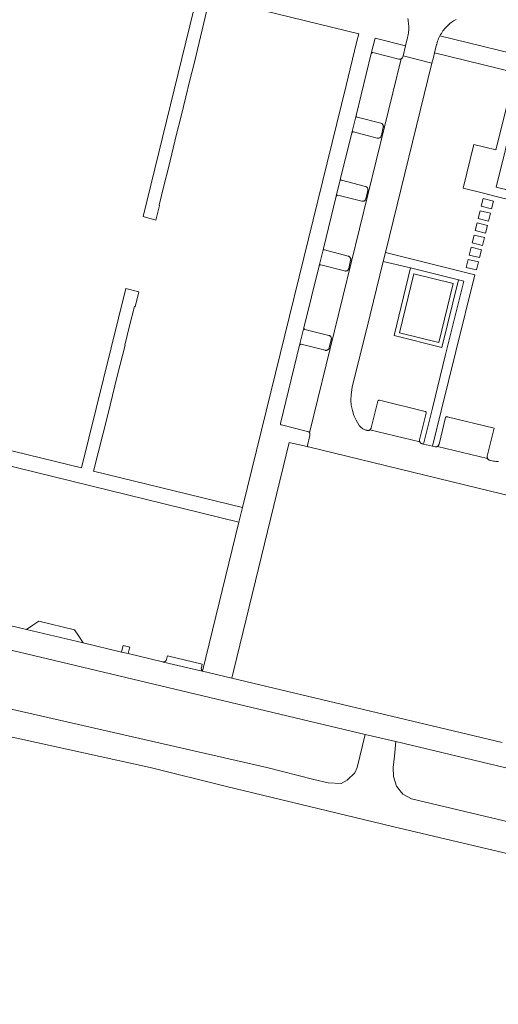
# Model space of a CAD drawing. Extents: x 146402 to 164798, y 455483 to 464134.
# Tile 136 of 256: x 156732 to 156804, y 458464 to 458613. Entities that reach past the tile are written whole.
import ezdxf

# ---------------------------------------------------------------- set-up
doc = ezdxf.new("R2010")
doc.units = 0
doc.header["$LTSCALE"] = 0.2
for name, color, linetype, lineweight in [('B-XX-VH-VERHARDING_ASFALT-GV', 252, 'CONTINUOUS', 18), ('B-XX-VH-VERHARDING_BETONSTRAATSTEEN-GV', 252, 'CONTINUOUS', 18), ('B-XX-VH-VERHARDING_FUNDERING_ZAND-GV', 252, 'CONTINUOUS', 18), ('B-XX-VH-VERHARDING_TEGEL-GV', 252, 'CONTINUOUS', 18), ('B-XX-VH-VERHARDING_TEGEL_RUBBER-GV', 252, 'CONTINUOUS', 18)]:
    doc.layers.add(name, color=color, linetype=linetype, lineweight=lineweight)

msp = doc.modelspace()

# ---------------------------------------------------------------- linework, layer by layer
at = {"layer": 'B-XX-VH-VERHARDING_ASFALT-GV'}
for points in [[(156688.382, 458527.732), (156784.016, 458504.981), (156788.611, 458503.888), (156804.953, 458500), (156838.652, 458491.941), (156861.043, 458486.642), (156863.578, 458486.041), (156869.452, 458484.648), (156910.563, 458474.898), (156955.117, 458464.347)], [(156804.626, 458503.753), (156763.943, 458513.435), (156759.528, 458514.487), (156759.491, 458514.523), (156753.674, 458515.878), (156753.642, 458515.874), (156753.579, 458515.876), (156753.516, 458515.885), (156748.347, 458517.134), (156747.354, 458517.36), (156741.546, 458518.764), (156733.039, 458520.776), (156705.373, 458527.39)]]:
    msp.add_lwpolyline(points, dxfattribs=at)
at = {"layer": 'B-XX-VH-VERHARDING_BETONSTRAATSTEEN-GV'}
for points in [[(156790.39, 458612.731), (156790.436, 458612.517), (156790.475, 458612.301), (156790.506, 458612.083), (156790.529, 458611.864), (156790.544, 458611.645), (156790.551, 458611.425), (156790.55, 458611.206), (156790.541, 458610.986), (156790.524, 458610.767), (156790.499, 458610.549), (156790.466, 458610.331), (156790.426, 458610.115), (156790.377, 458609.901), (156790.07, 458608.643), (156789.697, 458607.114), (156794.041, 458606.011), (156794.256, 458606.884), (156794.423, 458607.564), (156794.734, 458608.818), (156794.756, 458608.901), (156794.817, 458609.113), (156794.886, 458609.322), (156794.963, 458609.529), (156795.047, 458609.733), (156795.138, 458609.933), (156795.237, 458610.131), (156795.248, 458610.15), (156795.343, 458610.324), (156795.455, 458610.514), (156795.575, 458610.699), (156795.701, 458610.88), (156795.833, 458611.056), (156795.972, 458611.227), (156796.117, 458611.393), (156796.268, 458611.554), (156796.425, 458611.709), (156796.587, 458611.859), (156796.754, 458612.002), (156796.927, 458612.139), (156797.104, 458612.27), (156797.286, 458612.394), (156797.473, 458612.512), (156797.663, 458612.623)], [(156804.038, 458546.049), (156803.849, 458546.054), (156803.661, 458546.068), (156803.473, 458546.089), (156803.286, 458546.119), (156803.1, 458546.156), (156802.917, 458546.201), (156802.852, 458546.22), (156802.735, 458546.254), (156802.716, 458546.259), (156802.657, 458546.28), (156802.6, 458546.308), (156802.548, 458546.344), (156802.501, 458546.385), (156802.459, 458546.433), (156802.424, 458546.485), (156802.406, 458546.517), (156794.868, 458548.335), (156794.817, 458548.308), (156794.758, 458548.286), (156794.697, 458548.271), (156794.634, 458548.264), (156794.571, 458548.266), (156794.509, 458548.275), (156794.139, 458548.364), (156792.762, 458548.695), (156792.556, 458548.744), (156792.54, 458548.748), (156792.48, 458548.768), (156792.423, 458548.795), (156792.37, 458548.83), (156792.322, 458548.871), (156792.279, 458548.917), (156792.243, 458548.969), (156792.214, 458549.024), (156784.695, 458550.821), (156784.65, 458550.792), (156784.594, 458550.765), (156784.534, 458550.746), (156784.473, 458550.734), (156784.411, 458550.73), (156784.348, 458550.734), (156784.287, 458550.746), (156784.221, 458550.76), (156784.183, 458550.771), (156784.1, 458550.793), (156783.981, 458550.833), (156783.865, 458550.881), (156783.753, 458550.935), (156783.644, 458550.997), (156783.539, 458551.066), (156783.439, 458551.142), (156783.344, 458551.223), (156783.254, 458551.311), (156783.17, 458551.404), (156783.092, 458551.502), (156783.021, 458551.605), (156782.617, 458552.27), (156782.291, 458552.992), (156782.064, 458553.746), (156781.908, 458554.528), (156781.85, 458555.311), (156781.874, 458556.109), (156782.06, 458557.254), (156783.998, 458565.141), (156784.228, 458566.074), (156786.715, 458576.197), (156787.047, 458577.544), (156794.041, 458606.011), (156789.697, 458607.114), (156789.67, 458607), (156789.662, 458606.972), (156789.64, 458606.912), (156789.61, 458606.856), (156789.574, 458606.805), (156789.531, 458606.758), (156789.483, 458606.717), (156789.429, 458606.683), (156789.413, 458606.674), (156775.596, 458550.403), (156775.621, 458550.363), (156775.649, 458550.307), (156775.67, 458550.247), (156775.683, 458550.185), (156775.688, 458550.122), (156775.685, 458550.059), (156775.674, 458549.997), (156775.313, 458548.495), (156775.307, 458548.456), (156775.31, 458548.416), (156775.32, 458548.377), (156775.337, 458548.342), (156775.362, 458548.31), (156775.392, 458548.284), (156775.427, 458548.265), (156775.46, 458548.254), (156810.461, 458539.742)]]:
    msp.add_lwpolyline(points, dxfattribs=at)
for points in [[(156785.159, 458607.615), (156785.12, 458607.621), (156785.08, 458607.619), (156785.041, 458607.609), (156785.005, 458607.592), (156784.974, 458607.568), (156784.947, 458607.538), (156784.928, 458607.503), (156784.916, 458607.469), (156782.634, 458598.154), (156782.628, 458598.115), (156782.63, 458598.075), (156782.64, 458598.037), (156782.657, 458598.001), (156782.681, 458597.969), (156782.711, 458597.943), (156782.746, 458597.924), (156782.778, 458597.913), (156786.355, 458596.996), (156786.368, 458596.993), (156786.427, 458596.972), (156786.484, 458596.943), (156786.536, 458596.908), (156786.584, 458596.867), (156786.626, 458596.82), (156786.661, 458596.767), (156786.69, 458596.711), (156786.712, 458596.652), (156786.725, 458596.59), (156786.731, 458596.527), (156786.729, 458596.464), (156786.719, 458596.402), (156786.432, 458595.122), (156786.42, 458595.079), (156786.397, 458595.02), (156786.367, 458594.964), (156786.33, 458594.913), (156786.287, 458594.867), (156786.239, 458594.826), (156786.185, 458594.793), (156786.128, 458594.766), (156786.068, 458594.746), (156786.006, 458594.734), (156785.943, 458594.731), (156785.88, 458594.735), (156785.818, 458594.747), (156782.249, 458595.678), (156782.21, 458595.684), (156782.17, 458595.683), (156782.131, 458595.673), (156782.095, 458595.656), (156782.063, 458595.633), (156782.036, 458595.603), (156782.016, 458595.569), (156782.004, 458595.533), (156780.296, 458588.651), (156780.29, 458588.612), (156780.292, 458588.572), (156780.302, 458588.533), (156780.32, 458588.497), (156780.344, 458588.466), (156780.374, 458588.44), (156780.409, 458588.42), (156780.44, 458588.409), (156784.037, 458587.477), (156784.056, 458587.472), (156784.115, 458587.45), (156784.171, 458587.42), (156784.223, 458587.384), (156784.27, 458587.342), (156784.311, 458587.294), (156784.346, 458587.241), (156784.374, 458587.184), (156784.394, 458587.124), (156784.407, 458587.062), (156784.411, 458586.999), (156784.408, 458586.936), (156784.397, 458586.874), (156784.087, 458585.612), (156784.079, 458585.582), (156784.056, 458585.523), (156784.027, 458585.467), (156783.99, 458585.416), (156783.948, 458585.369), (156783.899, 458585.328), (156783.847, 458585.294), (156783.79, 458585.267), (156783.73, 458585.247), (156783.668, 458585.235), (156783.605, 458585.231), (156783.542, 458585.234), (156783.48, 458585.246), (156779.887, 458586.145), (156779.848, 458586.151), (156779.808, 458586.149), (156779.769, 458586.139), (156779.734, 458586.121), (156779.702, 458586.097), (156779.676, 458586.067), (156779.656, 458586.032), (156779.645, 458585.998), (156777.717, 458578.15), (156777.711, 458578.111), (156777.713, 458578.071), (156777.723, 458578.032), (156777.741, 458577.996), (156777.765, 458577.965), (156777.795, 458577.938), (156777.83, 458577.919), (156777.861, 458577.908), (156781.447, 458576.973), (156781.46, 458576.969), (156781.52, 458576.948), (156781.576, 458576.919), (156781.628, 458576.884), (156781.676, 458576.842), (156781.717, 458576.795), (156781.753, 458576.742), (156781.781, 458576.686), (156781.802, 458576.626), (156781.815, 458576.564), (156781.821, 458576.501), (156781.818, 458576.438), (156781.808, 458576.376), (156781.515, 458575.113), (156781.505, 458575.076), (156781.482, 458575.017), (156781.452, 458574.962), (156781.416, 458574.91), (156781.373, 458574.864), (156781.324, 458574.823), (156781.271, 458574.789), (156781.214, 458574.762), (156781.154, 458574.742), (156781.092, 458574.73), (156781.029, 458574.726), (156780.966, 458574.73), (156780.904, 458574.742), (156777.308, 458575.661), (156777.269, 458575.667), (156777.229, 458575.665), (156777.19, 458575.655), (156777.154, 458575.638), (156777.123, 458575.614), (156777.096, 458575.584), (156777.077, 458575.549), (156777.065, 458575.515), (156774.772, 458566.196), (156774.766, 458566.156), (156774.769, 458566.117), (156774.779, 458566.078), (156774.797, 458566.042), (156774.821, 458566.01), (156774.852, 458565.984), (156774.887, 458565.965), (156774.918, 458565.954), (156778.53, 458565.045), (156778.554, 458565.038), (156778.613, 458565.016), (156778.669, 458564.987), (156778.721, 458564.951), (156778.768, 458564.909), (156778.809, 458564.861), (156778.843, 458564.808), (156778.871, 458564.751), (156778.891, 458564.692), (156778.904, 458564.63), (156778.909, 458564.567), (156778.905, 458564.504), (156778.894, 458564.442), (156778.584, 458563.168), (156778.575, 458563.137), (156778.553, 458563.078), (156778.523, 458563.022), (156778.486, 458562.97), (156778.444, 458562.924), (156778.395, 458562.883), (156778.342, 458562.849), (156778.285, 458562.822), (156778.225, 458562.802), (156778.163, 458562.79), (156778.1, 458562.786), (156778.037, 458562.789), (156777.975, 458562.801), (156774.375, 458563.719), (156774.336, 458563.725), (156774.296, 458563.723), (156774.257, 458563.714), (156774.221, 458563.696), (156774.189, 458563.672), (156774.163, 458563.643), (156774.143, 458563.608), (156774.133, 458563.579), (156771.251, 458551.802), (156771.245, 458551.763), (156771.248, 458551.723), (156771.258, 458551.684), (156771.275, 458551.649), (156771.3, 458551.617), (156771.33, 458551.591), (156771.365, 458551.572), (156771.397, 458551.561), (156775.307, 458550.599), (156775.331, 458550.593), (156775.39, 458550.571), (156775.446, 458550.542), (156775.498, 458550.506), (156775.545, 458550.464), (156775.586, 458550.416), (156775.596, 458550.403), (156789.413, 458606.674), (156789.373, 458606.655), (156789.313, 458606.635), (156789.251, 458606.623), (156789.187, 458606.618), (156789.124, 458606.622), (156789.062, 458606.633)], [(156803.304, 458585.249), (156801.74, 458585.637), (156801.454, 458584.485), (156803.018, 458584.098)], [(156802.842, 458583.438), (156801.28, 458583.816), (156800.99, 458582.638), (156802.552, 458582.259)], [(156802.387, 458581.611), (156800.831, 458581.989), (156800.556, 458580.819), (156802.111, 458580.441)], [(156801.937, 458579.769), (156800.38, 458580.148), (156800.094, 458578.968), (156801.651, 458578.59)], [(156801.482, 458577.942), (156799.924, 458578.313), (156799.642, 458577.135), (156801.2, 458576.764)], [(156801.033, 458576.099), (156799.481, 458576.462), (156799.201, 458575.29), (156800.752, 458574.928)], [(156786.148, 458555.286), (156786.109, 458555.294), (156786.069, 458555.294), (156786.03, 458555.286), (156785.993, 458555.271), (156785.96, 458555.248), (156785.932, 458555.22), (156785.911, 458555.186), (156785.896, 458555.149), (156785.893, 458555.137), (156784.888, 458551.108), (156784.88, 458551.078), (156784.858, 458551.019), (156784.829, 458550.964), (156784.793, 458550.913), (156784.751, 458550.866), (156784.703, 458550.826), (156784.695, 458550.821), (156792.214, 458549.024), (156792.19, 458549.084), (156792.176, 458549.145), (156792.169, 458549.208), (156792.17, 458549.271), (156792.179, 458549.334), (156793.179, 458553.361), (156793.187, 458553.399), (156793.188, 458553.437), (156793.18, 458553.475), (156793.165, 458553.51), (156793.142, 458553.542), (156793.114, 458553.568), (156793.081, 458553.588), (156793.045, 458553.601), (156793.038, 458553.602)], [(156796.314, 458552.809), (156796.273, 458552.813), (156796.232, 458552.809), (156796.192, 458552.797), (156796.156, 458552.778), (156796.124, 458552.752), (156796.097, 458552.72), (156796.077, 458552.684), (156796.071, 458552.668), (156795.1, 458548.658), (156795.094, 458548.633), (156795.074, 458548.574), (156795.047, 458548.517), (156795.012, 458548.464), (156794.971, 458548.416), (156794.925, 458548.374), (156794.873, 458548.337), (156794.868, 458548.335), (156802.406, 458546.517), (156802.395, 458546.541), (156802.373, 458546.6), (156802.359, 458546.662), (156802.353, 458546.725), (156802.354, 458546.788), (156802.363, 458546.851), (156803.413, 458551.089)], [(156740.265, 458520.734), (156734.924, 458522.042), (156733.982, 458521.409), (156733.039, 458520.776), (156741.546, 458518.764), (156740.906, 458519.749)], [(156748.577, 458518.123), (156747.599, 458518.367), (156747.561, 458518.21), (156747.354, 458517.36), (156748.347, 458517.134), (156748.542, 458517.971)], [(156759.476, 458515.532), (156754.25, 458516.793), (156754.212, 458516.648), (156754.105, 458516.24), (156754.085, 458516.183), (156754.057, 458516.126), (156754.022, 458516.073), (156753.981, 458516.025), (156753.934, 458515.983), (156753.882, 458515.947), (156753.826, 458515.917), (156753.767, 458515.895), (156753.705, 458515.881), (156753.674, 458515.878), (156759.491, 458514.523), (156759.448, 458514.573), (156759.413, 458514.627), (156759.384, 458514.686), (156759.362, 458514.748), (156759.349, 458514.812), (156759.343, 458514.877), (156759.345, 458514.942), (156759.355, 458515.007)]]:
    msp.add_lwpolyline(points, close=True, dxfattribs=at)
at = {"layer": 'B-XX-VH-VERHARDING_FUNDERING_ZAND-GV'}
msp.add_lwpolyline([(156807.864, 458604.277), (156806.525, 458604.605), (156806.38, 458604.016), (156805.034, 458598.556), (156803.657, 458592.966), (156800.357, 458593.77), (156798.729, 458587.196), (156801.783, 458586.446), (156803.493, 458586.026), (156816.603, 458582.806), (156816.929, 458584.135), (156812.691, 458585.157), (156815.102, 458594.991), (156812.882, 458595.548), (156810.462, 458585.712), (156803.707, 458587.362), (156806.45, 458598.525), (156807.72, 458603.694)], close=True, dxfattribs=at)
for points in [[(156665.212, 458519.026), (156751.651, 458500), (156762.94, 458497.175), (156788.129, 458491.095), (156812.784, 458485.307)], [(156833.825, 458485.118), (156790.939, 458495.276), (156789.65, 458495.96), (156788.727, 458497.175), (156788.239, 458498.62), (156788.205, 458500), (156788.384, 458501.714), (156788.611, 458503.888), (156784.016, 458504.981), (156782.792, 458500), (156782.447, 458499.219), (156781.302, 458498.112), (156780.362, 458497.603), (156778.409, 458497.688), (156776.271, 458498.186), (156769.185, 458500), (156714.902, 458512.415)]]:
    msp.add_lwpolyline(points, dxfattribs=at)
at = {"layer": 'B-XX-VH-VERHARDING_TEGEL-GV'}
for points in [[(156760.648, 458615.962), (156758.768, 458616.393), (156750.6, 458582.943), (156752.513, 458582.388), (156753.055, 458584.625), (156753.008, 458584.637), (156753.725, 458587.55), (156754.443, 458590.464), (156755.581, 458595.117), (156756.3, 458598.032), (156757.018, 458600.946), (156757.581, 458603.272), (156758.299, 458606.183)], [(156813.281, 458610.464), (156811.514, 458610.907), (156810.43, 458606.448), (156795.248, 458610.15), (156795.237, 458610.131), (156795.138, 458609.933), (156795.047, 458609.733), (156794.963, 458609.529), (156794.886, 458609.322), (156794.817, 458609.113), (156794.756, 458608.901), (156794.734, 458608.818), (156794.423, 458607.564), (156806.525, 458604.605), (156807.864, 458604.277), (156821.08, 458601.046), (156821.429, 458602.469), (156821.474, 458602.682), (156821.51, 458602.897), (156821.539, 458603.113), (156821.56, 458603.329), (156821.573, 458603.547), (156821.577, 458603.716), (156812.185, 458606.019)], [(156800.474, 458574.189), (156787.047, 458577.544), (156786.715, 458576.197), (156790.82, 458575.194), (156798.015, 458573.407), (156798.82, 458573.22), (156796.09, 458562.17), (156794.1, 458554.112), (156792.762, 458548.695), (156794.139, 458548.364), (156795.493, 458553.884), (156797.637, 458562.624)], [(156798.015, 458573.407), (156790.82, 458575.194), (156788.341, 458565.022), (156795.515, 458563.242)], [(156789.136, 458565.43), (156791.323, 458574.329), (156797.244, 458572.874), (156795.056, 458563.975)], [(156749.948, 458571.622), (156747.975, 458572.12), (156741.338, 458545.102), (156716.821, 458551.078), (156714.046, 458551.755), (156709.707, 458552.813), (156709.186, 458550.616), (156709.185, 458550.613), (156764.981, 458536.953), (156765.526, 458539.161), (156743.135, 458544.588), (156745.259, 458553.082), (156745.979, 458555.99), (156746.699, 458558.897), (156747.887, 458563.552), (156747.847, 458563.562), (156748.563, 458566.473), (156749.278, 458569.384), (156749.371, 458569.361)]]:
    msp.add_lwpolyline(points, close=True, dxfattribs=at)
msp.add_lwpolyline([(156760.648, 458615.962), (156783.018, 458610.434), (156782.683, 458609.144), (156781.114, 458602.662), (156765.526, 458539.161), (156764.981, 458536.953), (156764.98, 458536.949), (156759.528, 458514.487), (156763.943, 458513.435), (156764.255, 458514.717), (156772.576, 458548.936), (156775.46, 458548.254), (156775.427, 458548.265), (156775.392, 458548.284), (156775.362, 458548.31), (156775.337, 458548.342), (156775.32, 458548.377), (156775.31, 458548.416), (156775.307, 458548.456), (156775.313, 458548.495), (156775.674, 458549.997), (156775.685, 458550.059), (156775.688, 458550.122), (156775.683, 458550.185), (156775.67, 458550.247), (156775.649, 458550.307), (156775.621, 458550.363), (156775.596, 458550.403), (156775.586, 458550.416), (156775.545, 458550.464), (156775.498, 458550.506), (156775.446, 458550.542), (156775.39, 458550.571), (156775.331, 458550.593), (156775.307, 458550.599), (156771.397, 458551.561), (156771.365, 458551.572), (156771.33, 458551.591), (156771.3, 458551.617), (156771.275, 458551.649), (156771.258, 458551.684), (156771.248, 458551.723), (156771.245, 458551.763), (156771.251, 458551.802), (156774.133, 458563.579), (156774.772, 458566.196), (156777.065, 458575.515), (156777.717, 458578.15), (156779.645, 458585.998), (156780.296, 458588.651), (156782.004, 458595.533), (156782.634, 458598.154), (156784.916, 458607.469), (156785.489, 458609.807), (156790.07, 458608.643), (156790.377, 458609.901), (156790.426, 458610.115), (156790.466, 458610.331), (156790.499, 458610.549), (156790.524, 458610.767), (156790.541, 458610.986), (156790.55, 458611.206), (156790.551, 458611.425), (156790.544, 458611.645), (156790.529, 458611.864), (156790.506, 458612.083), (156790.475, 458612.301), (156790.436, 458612.517), (156790.39, 458612.731)], dxfattribs=at)
at = {"layer": 'B-XX-VH-VERHARDING_TEGEL_RUBBER-GV'}
msp.add_lwpolyline([(156797.244, 458572.874), (156791.323, 458574.329), (156789.136, 458565.43), (156795.056, 458563.975)], close=True, dxfattribs=at)

doc.saveas('drawing.dxf')
